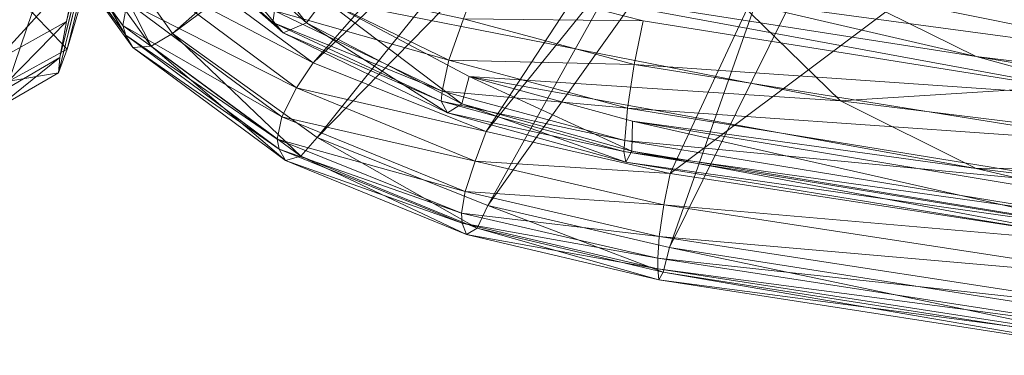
# Model space of a CAD drawing. Header units: inches. Extents: x 813 to 1305, y 19 to 194.
# Tile 42 of 256: x 1163.935 to 1165.786, y 57.867 to 58.498. Entities that reach past the tile are written whole.
import ezdxf

# ---------------------------------------------------------------- set-up
doc = ezdxf.new("R2010")
doc.units = ezdxf.units.IN
doc.header["$MEASUREMENT"] = 0
doc.layers.add('CET color Grey98', color=7, linetype='Continuous', true_color=0xfafafa)
doc.layers.add('CET color Grey99', color=7, linetype='Continuous', true_color=0xfcfcfc)
doc.layers.add('CET Default', color=7, linetype='Continuous')

# ---------------------------------------------------------------- blocks, each defined once
blk = doc.blocks.new('*C286')
at = {"layer": 'CET color Grey98', "linetype": 'Continuous', "lineweight": 0}
for points in [[(6.4598, 21.8455, 41.2397), (6.4666, 21.8593, 41.2999), (7.371, 21.7027, 41.1612), (6.4598, 21.8455, 41.2397)], [(6.4666, 21.8593, 41.2999), (7.3791, 21.7173, 41.2209), (7.371, 21.7027, 41.1612), (6.4666, 21.8593, 41.2999)], [(6.4666, 21.8593, 41.2999), (6.4681, 21.838, 41.3596), (7.3791, 21.7173, 41.2209), (6.4666, 21.8593, 41.2999)], [(6.4491, 21.7997, 41.198), (6.4598, 21.8455, 41.2397), (7.3593, 21.6564, 41.1198), (6.4491, 21.7997, 41.198)], [(6.4598, 21.8455, 41.2397), (7.371, 21.7027, 41.1612), (7.3593, 21.6564, 41.1198), (6.4598, 21.8455, 41.2397)], [(6.4681, 21.838, 41.3596), (6.4678, 21.8177, 41.3934), (7.3811, 21.6966, 41.2805), (6.4681, 21.838, 41.3596)], [(6.4681, 21.838, 41.3596), (7.3811, 21.6966, 41.2805), (7.3791, 21.7173, 41.2209), (6.4681, 21.838, 41.3596)], [(6.4678, 21.8177, 41.3934), (6.466, 21.7762, 41.4424), (7.3809, 21.6767, 41.3144), (6.4678, 21.8177, 41.3934)], [(6.4678, 21.8177, 41.3934), (7.3809, 21.6767, 41.3144), (7.3811, 21.6966, 41.2805), (6.4678, 21.8177, 41.3934)], [(6.828, 20.5817, 40.3444), (5.9841, 20.7303, 40.4087), (6.4491, 21.7997, 41.198), (6.828, 20.5817, 40.3444)], [(7.3593, 21.6564, 41.1198), (6.828, 20.5817, 40.3444), (6.4491, 21.7997, 41.198), (7.3593, 21.6564, 41.1198)], [(6.466, 21.7762, 41.4424), (6.4585, 21.7163, 41.4553), (7.3786, 21.6357, 41.3642), (6.466, 21.7762, 41.4424)], [(6.466, 21.7762, 41.4424), (7.3786, 21.6357, 41.3642), (7.3809, 21.6767, 41.3144), (6.466, 21.7762, 41.4424)], [(6.4585, 21.7163, 41.4553), (6.4474, 21.6567, 41.4336), (7.3699, 21.5764, 41.3783), (6.4585, 21.7163, 41.4553)], [(6.4585, 21.7163, 41.4553), (7.3699, 21.5764, 41.3783), (7.3786, 21.6357, 41.3642), (6.4585, 21.7163, 41.4553)], [(7.371, 21.7027, 41.1612), (7.3791, 21.7173, 41.2209), (7.7208, 21.6202, 41.1153), (7.371, 21.7027, 41.1612)], [(7.3791, 21.7173, 41.2209), (7.3811, 21.6966, 41.2805), (7.7407, 21.6323, 41.1731), (7.3791, 21.7173, 41.2209)], [(7.3791, 21.7173, 41.2209), (7.7407, 21.6323, 41.1731), (7.7208, 21.6202, 41.1153), (7.3791, 21.7173, 41.2209)], [(7.3593, 21.6564, 41.1198), (7.371, 21.7027, 41.1612), (7.7005, 21.5776, 41.0761), (7.3593, 21.6564, 41.1198)], [(7.371, 21.7027, 41.1612), (7.7208, 21.6202, 41.1153), (7.7005, 21.5776, 41.0761), (7.371, 21.7027, 41.1612)], [(7.3811, 21.6966, 41.2805), (7.3809, 21.6767, 41.3144), (7.7487, 21.6109, 41.2318), (7.3811, 21.6966, 41.2805)], [(7.3811, 21.6966, 41.2805), (7.7487, 21.6109, 41.2318), (7.7407, 21.6323, 41.1731), (7.3811, 21.6966, 41.2805)], [(7.3809, 21.6767, 41.3144), (7.3786, 21.6357, 41.3642), (7.7502, 21.5922, 41.2664), (7.3809, 21.6767, 41.3144)], [(7.3809, 21.6767, 41.3144), (7.7502, 21.5922, 41.2664), (7.7487, 21.6109, 41.2318), (7.3809, 21.6767, 41.3144)], [(6.4474, 21.6567, 41.4336), (5.9575, 20.4663, 40.4944), (7.3579, 21.5171, 41.3576), (6.4474, 21.6567, 41.4336)], [(6.4474, 21.6567, 41.4336), (7.3579, 21.5171, 41.3576), (7.3699, 21.5764, 41.3783), (6.4474, 21.6567, 41.4336)], [(6.9699, 20.5519, 40.3284), (6.828, 20.5817, 40.3444), (7.3593, 21.6564, 41.1198), (6.9699, 20.5519, 40.3284)], [(7.7005, 21.5776, 41.0761), (6.9699, 20.5519, 40.3284), (7.3593, 21.6564, 41.1198), (7.7005, 21.5776, 41.0761)], [(7.3786, 21.6357, 41.3642), (7.3699, 21.5764, 41.3783), (7.7433, 21.5512, 41.3167), (7.3786, 21.6357, 41.3642)], [(7.3786, 21.6357, 41.3642), (7.7433, 21.5512, 41.3167), (7.7502, 21.5922, 41.2664), (7.3786, 21.6357, 41.3642)], [(7.7208, 21.6202, 41.1153), (7.7407, 21.6323, 41.1731), (8.0517, 21.4845, 41.0399), (7.7208, 21.6202, 41.1153)], [(7.7407, 21.6323, 41.1731), (7.7487, 21.6109, 41.2318), (8.0809, 21.4931, 41.0949), (7.7407, 21.6323, 41.1731)], [(7.7407, 21.6323, 41.1731), (8.0809, 21.4931, 41.0949), (8.0517, 21.4845, 41.0399), (7.7407, 21.6323, 41.1731)], [(7.7005, 21.5776, 41.0761), (7.7208, 21.6202, 41.1153), (8.0213, 21.4499, 41.005), (7.7005, 21.5776, 41.0761)], [(7.7208, 21.6202, 41.1153), (8.0517, 21.4845, 41.0399), (8.0213, 21.4499, 41.005), (7.7208, 21.6202, 41.1153)], [(7.7487, 21.6109, 41.2318), (8.0925, 21.4713, 41.1523), (8.0809, 21.4931, 41.0949), (7.7487, 21.6109, 41.2318)], [(7.7487, 21.6109, 41.2318), (7.7502, 21.5922, 41.2664), (8.0925, 21.4713, 41.1523), (7.7487, 21.6109, 41.2318)], [(7.1081, 20.5156, 40.2995), (6.9699, 20.5519, 40.3284), (7.7005, 21.5776, 41.0761), (7.1081, 20.5156, 40.2995)], [(8.0213, 21.4499, 41.005), (7.1081, 20.5156, 40.2995), (7.7005, 21.5776, 41.0761), (8.0213, 21.4499, 41.005)], [(7.3699, 21.5764, 41.3783), (7.3579, 21.5171, 41.3576), (7.724, 21.494, 41.3328), (7.3699, 21.5764, 41.3783)], [(7.3699, 21.5764, 41.3783), (7.724, 21.494, 41.3328), (7.7433, 21.5512, 41.3167), (7.3699, 21.5764, 41.3783)], [(7.7502, 21.5922, 41.2664), (7.7433, 21.5512, 41.3167), (8.0964, 21.4531, 41.1872), (7.7502, 21.5922, 41.2664)], [(7.7502, 21.5922, 41.2664), (8.0964, 21.4531, 41.1872), (8.0925, 21.4713, 41.1523), (7.7502, 21.5922, 41.2664)], [(7.7433, 21.5512, 41.3167), (7.724, 21.494, 41.3328), (8.0878, 21.4109, 41.238), (7.7433, 21.5512, 41.3167)], [(7.7433, 21.5512, 41.3167), (8.0878, 21.4109, 41.238), (8.0964, 21.4531, 41.1872), (7.7433, 21.5512, 41.3167)], [(5.9575, 20.4663, 40.4944), (6.7973, 20.317, 40.4282), (7.3579, 21.5171, 41.3576), (5.9575, 20.4663, 40.4944)], [(7.3579, 21.5171, 41.3576), (6.7973, 20.317, 40.4282), (7.7037, 21.4386, 41.3141), (7.3579, 21.5171, 41.3576)], [(7.3579, 21.5171, 41.3576), (7.7037, 21.4386, 41.3141), (7.724, 21.494, 41.3328), (7.3579, 21.5171, 41.3576)], [(7.724, 21.494, 41.3328), (7.7037, 21.4386, 41.3141), (8.0601, 21.3565, 41.2572), (7.724, 21.494, 41.3328)], [(7.724, 21.494, 41.3328), (8.0601, 21.3565, 41.2572), (8.0878, 21.4109, 41.238), (7.724, 21.494, 41.3328)], [(8.0213, 21.4499, 41.005), (8.0517, 21.4845, 41.0399), (8.2928, 21.2541, 40.8964), (8.0213, 21.4499, 41.005)], [(8.0517, 21.4845, 41.0399), (8.0809, 21.4931, 41.0949), (8.3331, 21.2777, 40.9254), (8.0517, 21.4845, 41.0399)], [(8.0517, 21.4845, 41.0399), (8.3331, 21.2777, 40.9254), (8.2928, 21.2541, 40.8964), (8.0517, 21.4845, 41.0399)], [(8.0809, 21.4931, 41.0949), (8.3678, 21.2803, 40.9761), (8.3331, 21.2777, 40.9254), (8.0809, 21.4931, 41.0949)], [(8.0809, 21.4931, 41.0949), (8.0925, 21.4713, 41.1523), (8.3678, 21.2803, 40.9761), (8.0809, 21.4931, 41.0949)], [(8.0925, 21.4713, 41.1523), (8.3809, 21.2572, 41.0315), (8.3678, 21.2803, 40.9761), (8.0925, 21.4713, 41.1523)], [(8.0925, 21.4713, 41.1523), (8.0964, 21.4531, 41.1872), (8.3809, 21.2572, 41.0315), (8.0925, 21.4713, 41.1523)], [(7.2366, 20.4707, 40.2478), (7.1081, 20.5156, 40.2995), (8.0213, 21.4499, 41.005), (7.2366, 20.4707, 40.2478)], [(8.2928, 21.2541, 40.8964), (7.2366, 20.4707, 40.2478), (8.0213, 21.4499, 41.005), (8.2928, 21.2541, 40.8964)], [(8.0964, 21.4531, 41.1872), (8.0878, 21.4109, 41.238), (8.3866, 21.2388, 41.066), (8.0964, 21.4531, 41.1872)], [(8.0964, 21.4531, 41.1872), (8.3866, 21.2388, 41.066), (8.3809, 21.2572, 41.0315), (8.0964, 21.4531, 41.1872)], [(6.7973, 20.317, 40.4282), (6.947, 20.2817, 40.4033), (7.7037, 21.4386, 41.3141), (6.7973, 20.317, 40.4282)], [(7.7037, 21.4386, 41.3141), (6.947, 20.2817, 40.4033), (8.0286, 21.3095, 41.2423), (7.7037, 21.4386, 41.3141)], [(7.7037, 21.4386, 41.3141), (8.0286, 21.3095, 41.2423), (8.0601, 21.3565, 41.2572), (7.7037, 21.4386, 41.3141)], [(6.0846, 21.227, 17.5186), (5.0893, 21.4101, 17.4229), (7.504, 20.7929, 17.8769), (6.0846, 21.227, 17.5186)], [(5.0893, 21.4101, 17.4229), (6.2868, 21.0875, 17.7281), (7.504, 20.7929, 17.8769), (5.0893, 21.4101, 17.4229)], [(8.0878, 21.4109, 41.238), (8.0601, 21.3565, 41.2572), (8.3781, 21.1949, 41.1175), (8.0878, 21.4109, 41.238)], [(8.0878, 21.4109, 41.238), (8.3781, 21.1949, 41.1175), (8.3866, 21.2388, 41.066), (8.0878, 21.4109, 41.238)], [(8.5073, 21.328, 15.9552), (8.5049, 21.299, 16.171), (8.6258, 21.3963, 15.9412), (8.5073, 21.328, 15.9552)], [(8.5049, 21.299, 16.171), (8.6315, 21.3731, 16.1784), (8.6258, 21.3963, 15.9412), (8.5049, 21.299, 16.171)], [(8.5073, 21.328, 15.9552), (8.6258, 21.3963, 15.9412), (8.6006, 21.3435, 15.7113), (8.5073, 21.328, 15.9552)], [(8.5049, 21.299, 16.171), (8.4923, 21.2313, 16.3781), (8.6315, 21.3731, 16.1784), (8.5049, 21.299, 16.171)], [(8.4923, 21.2313, 16.3781), (8.6249, 21.3052, 16.4073), (8.6315, 21.3731, 16.1784), (8.4923, 21.2313, 16.3781)], [(8.0601, 21.3565, 41.2572), (8.0286, 21.3095, 41.2423), (8.3438, 21.1443, 41.1407), (8.0601, 21.3565, 41.2572)], [(8.0601, 21.3565, 41.2572), (8.3438, 21.1443, 41.1407), (8.3781, 21.1949, 41.1175), (8.0601, 21.3565, 41.2572)], [(8.4909, 21.2838, 15.7438), (8.6006, 21.3435, 15.7113), (8.5568, 21.2143, 15.5172), (8.4909, 21.2838, 15.7438)], [(8.4909, 21.2838, 15.7438), (8.5073, 21.328, 15.9552), (8.6006, 21.3435, 15.7113), (8.4909, 21.2838, 15.7438)], [(8.5568, 21.2143, 15.5172), (8.6006, 21.3435, 15.7113), (9.8698, 20.6791, 15.4352), (8.5568, 21.2143, 15.5172)], [(7.9934, 19.2464, 16.919), (8.5073, 21.328, 15.9552), (8.4909, 21.2838, 15.7438), (7.9934, 19.2464, 16.919)], [(7.9934, 19.2464, 16.919), (7.9942, 19.2388, 17.0356), (8.5073, 21.328, 15.9552), (7.9934, 19.2464, 16.919)], [(7.9942, 19.2388, 17.0356), (8.5049, 21.299, 16.171), (8.5073, 21.328, 15.9552), (7.9942, 19.2388, 17.0356)], [(6.947, 20.2817, 40.4033), (7.0926, 20.2427, 40.368), (8.0286, 21.3095, 41.2423), (6.947, 20.2817, 40.4033)], [(8.0286, 21.3095, 41.2423), (7.0926, 20.2427, 40.368), (8.3, 21.1082, 41.1307), (8.0286, 21.3095, 41.2423)], [(7.9942, 19.2388, 17.0356), (7.9904, 19.2126, 17.1499), (8.5049, 21.299, 16.171), (7.9942, 19.2388, 17.0356)], [(7.9904, 19.2126, 17.1499), (8.4923, 21.2313, 16.3781), (8.5049, 21.299, 16.171), (7.9904, 19.2126, 17.1499)], [(8.0286, 21.3095, 41.2423), (8.3, 21.1082, 41.1307), (8.3438, 21.1443, 41.1407), (8.0286, 21.3095, 41.2423)], [(8.4923, 21.2313, 16.3781), (8.473, 21.1384, 16.5748), (8.6249, 21.3052, 16.4073), (8.4923, 21.2313, 16.3781)], [(8.473, 21.1384, 16.5748), (8.6093, 21.2074, 16.6251), (8.6249, 21.3052, 16.4073), (8.473, 21.1384, 16.5748)], [(7.9839, 19.2175, 16.8083), (8.4909, 21.2838, 15.7438), (8.456, 21.1647, 15.5666), (7.9839, 19.2175, 16.8083)], [(7.9839, 19.2175, 16.8083), (7.9934, 19.2464, 16.919), (8.4909, 21.2838, 15.7438), (7.9839, 19.2175, 16.8083)], [(8.3331, 21.2777, 40.9254), (8.3678, 21.2803, 40.9761), (8.5284, 21.0051, 40.775), (8.3331, 21.2777, 40.9254)], [(8.3678, 21.2803, 40.9761), (8.3809, 21.2572, 41.0315), (8.5681, 21.0018, 40.8216), (8.3678, 21.2803, 40.9761)], [(8.3678, 21.2803, 40.9761), (8.5681, 21.0018, 40.8216), (8.5284, 21.0051, 40.775), (8.3678, 21.2803, 40.9761)], [(8.456, 21.1647, 15.5666), (8.4909, 21.2838, 15.7438), (8.5568, 21.2143, 15.5172), (8.456, 21.1647, 15.5666)], [(8.2928, 21.2541, 40.8964), (8.3331, 21.2777, 40.9254), (8.4787, 20.9925, 40.7519), (8.2928, 21.2541, 40.8964)], [(8.3331, 21.2777, 40.9254), (8.5284, 21.0051, 40.775), (8.4787, 20.9925, 40.7519), (8.3331, 21.2777, 40.9254)], [(7.3455, 20.4196, 40.167), (7.2366, 20.4707, 40.2478), (8.2928, 21.2541, 40.8964), (7.3455, 20.4196, 40.167)], [(8.4787, 20.9925, 40.7519), (7.3455, 20.4196, 40.167), (8.2928, 21.2541, 40.8964), (8.4787, 20.9925, 40.7519)], [(8.3809, 21.2572, 41.0315), (8.3866, 21.2388, 41.066), (8.5822, 20.9775, 40.875), (8.3809, 21.2572, 41.0315)], [(8.3809, 21.2572, 41.0315), (8.5822, 20.9775, 40.875), (8.5681, 21.0018, 40.8216), (8.3809, 21.2572, 41.0315)], [(7.9904, 19.2126, 17.1499), (7.9854, 19.1817, 17.2632), (8.4923, 21.2313, 16.3781), (7.9904, 19.2126, 17.1499)], [(7.9854, 19.1817, 17.2632), (8.473, 21.1384, 16.5748), (8.4923, 21.2313, 16.3781), (7.9854, 19.1817, 17.2632)], [(8.3866, 21.2388, 41.066), (8.3781, 21.1949, 41.1175), (8.5881, 20.9569, 40.9082), (8.3866, 21.2388, 41.066)], [(8.3866, 21.2388, 41.066), (8.5881, 20.9569, 40.9082), (8.5822, 20.9775, 40.875), (8.3866, 21.2388, 41.066)]]:
    blk.add_3dface(points, dxfattribs=at)
at = {"layer": 'CET color Grey99', "linetype": 'Continuous', "lineweight": 0}
for points in [[(7.4302, 21.4753, 41.3466), (6.5119, 21.6267, 41.4289), (6.5218, 21.6464, 41.5053), (7.4302, 21.4753, 41.3466)], [(7.4413, 21.4961, 41.4236), (6.5218, 21.6464, 41.5053), (6.525, 21.6257, 41.5827), (7.4413, 21.4961, 41.4236)], [(7.4413, 21.4961, 41.4236), (7.4302, 21.4753, 41.3466), (6.5218, 21.6464, 41.5053), (7.4413, 21.4961, 41.4236)], [(6.0488, 21.5027, 41.312), (5.8268, 21.625, 41.3935), (6.783, 21.5077, 41.3343), (6.0488, 21.5027, 41.312)], [(6.783, 21.5077, 41.3343), (5.8268, 21.625, 41.3935), (6.5108, 21.5711, 41.3715), (6.783, 21.5077, 41.3343)], [(7.4286, 21.4189, 41.2891), (6.5108, 21.5711, 41.3715), (6.5119, 21.6267, 41.4289), (7.4286, 21.4189, 41.2891)], [(7.4302, 21.4753, 41.3466), (7.4286, 21.4189, 41.2891), (6.5119, 21.6267, 41.4289), (7.4302, 21.4753, 41.3466)], [(7.4452, 21.4758, 41.5014), (6.525, 21.6257, 41.5827), (6.5232, 21.6057, 41.6186), (7.4452, 21.4758, 41.5014)], [(7.4452, 21.4758, 41.5014), (7.4413, 21.4961, 41.4236), (6.525, 21.6257, 41.5827), (7.4452, 21.4758, 41.5014)], [(7.4431, 21.4555, 41.5374), (6.5232, 21.6057, 41.6186), (6.5191, 21.544, 41.6795), (7.4431, 21.4555, 41.5374)], [(7.4431, 21.4555, 41.5374), (7.4452, 21.4758, 41.5014), (6.5232, 21.6057, 41.6186), (7.4431, 21.4555, 41.5374)], [(6.783, 21.5077, 41.3343), (6.5108, 21.5711, 41.3715), (7.4286, 21.4189, 41.2891), (6.783, 21.5077, 41.3343)], [(7.4381, 21.3947, 41.5987), (6.5191, 21.544, 41.6795), (6.5082, 21.4599, 41.7016), (7.4381, 21.3947, 41.5987)], [(7.4381, 21.3947, 41.5987), (7.4431, 21.4555, 41.5374), (6.5191, 21.544, 41.6795), (7.4381, 21.3947, 41.5987)], [(7.038, 21.3805, 41.2543), (6.0488, 21.5027, 41.312), (6.783, 21.5077, 41.3343), (7.038, 21.3805, 41.2543)], [(6.2157, 21.3286, 41.1987), (6.0488, 21.5027, 41.312), (7.038, 21.3805, 41.2543), (6.2157, 21.3286, 41.1987)], [(7.038, 21.3805, 41.2543), (6.783, 21.5077, 41.3343), (7.7355, 21.335, 41.2431), (7.038, 21.3805, 41.2543)], [(7.7355, 21.335, 41.2431), (6.783, 21.5077, 41.3343), (7.4286, 21.4189, 41.2891), (7.7355, 21.335, 41.2431)], [(5.8269, 21.4148, 41.6911), (6.783, 21.2976, 41.6318), (5.5722, 21.4993, 41.7447), (5.8269, 21.4148, 41.6911)], [(6.783, 21.2976, 41.6318), (6.4929, 21.3768, 41.6796), (5.5722, 21.4993, 41.7447), (6.783, 21.2976, 41.6318)], [(7.7495, 21.3864, 41.2983), (7.4302, 21.4753, 41.3466), (7.4413, 21.4961, 41.4236), (7.7495, 21.3864, 41.2983)], [(7.7764, 21.4033, 41.3739), (7.4413, 21.4961, 41.4236), (7.4452, 21.4758, 41.5014), (7.7764, 21.4033, 41.3739)], [(7.7764, 21.4033, 41.3739), (7.7495, 21.3864, 41.2983), (7.4413, 21.4961, 41.4236), (7.7764, 21.4033, 41.3739)], [(7.7355, 21.335, 41.2431), (7.4286, 21.4189, 41.2891), (7.4302, 21.4753, 41.3466), (7.7355, 21.335, 41.2431)], [(7.7495, 21.3864, 41.2983), (7.7355, 21.335, 41.2431), (7.4302, 21.4753, 41.3466), (7.7495, 21.3864, 41.2983)], [(7.7881, 21.3815, 41.4511), (7.4452, 21.4758, 41.5014), (7.4431, 21.4555, 41.5374), (7.7881, 21.3815, 41.4511)], [(7.7881, 21.3815, 41.4511), (7.7764, 21.4033, 41.3739), (7.4452, 21.4758, 41.5014), (7.7881, 21.3815, 41.4511)], [(7.4256, 21.3123, 41.6217), (6.5082, 21.4599, 41.7016), (6.4929, 21.3768, 41.6796), (7.4256, 21.3123, 41.6217)], [(7.4256, 21.3123, 41.6217), (7.4381, 21.3947, 41.5987), (6.5082, 21.4599, 41.7016), (7.4256, 21.3123, 41.6217)], [(7.7866, 21.3626, 41.4881), (7.4431, 21.4555, 41.5374), (7.4381, 21.3947, 41.5987), (7.7866, 21.3626, 41.4881)], [(7.7866, 21.3626, 41.4881), (7.7881, 21.3815, 41.4511), (7.4431, 21.4555, 41.5374), (7.7866, 21.3626, 41.4881)], [(6.0489, 21.2926, 41.6095), (7.0381, 21.1704, 41.5519), (5.8269, 21.4148, 41.6911), (6.0489, 21.2926, 41.6095)], [(7.0381, 21.1704, 41.5519), (6.783, 21.2976, 41.6318), (5.8269, 21.4148, 41.6911), (7.0381, 21.1704, 41.5519)], [(7.7739, 21.3039, 41.5501), (7.4381, 21.3947, 41.5987), (7.4256, 21.3123, 41.6217), (7.7739, 21.3039, 41.5501)], [(7.7739, 21.3039, 41.5501), (7.7866, 21.3626, 41.4881), (7.4381, 21.3947, 41.5987), (7.7739, 21.3039, 41.5501)], [(8.0413, 21.2339, 41.2151), (7.7495, 21.3864, 41.2983), (7.7764, 21.4033, 41.3739), (8.0413, 21.2339, 41.2151)], [(8.0853, 21.2526, 41.2924), (7.7764, 21.4033, 41.3739), (7.7881, 21.3815, 41.4511), (8.0853, 21.2526, 41.2924)], [(8.0853, 21.2526, 41.2924), (8.0413, 21.2339, 41.2151), (7.7764, 21.4033, 41.3739), (8.0853, 21.2526, 41.2924)], [(7.2315, 21.1919, 41.1381), (6.2157, 21.3286, 41.1987), (7.038, 21.3805, 41.2543), (7.2315, 21.1919, 41.1381)], [(6.783, 21.2976, 41.6318), (7.7185, 21.1504, 41.5569), (6.4929, 21.3768, 41.6796), (6.783, 21.2976, 41.6318)], [(7.7185, 21.1504, 41.5569), (7.4089, 21.2301, 41.6005), (6.4929, 21.3768, 41.6796), (7.7185, 21.1504, 41.5569)], [(7.4089, 21.2301, 41.6005), (7.4256, 21.3123, 41.6217), (6.4929, 21.3768, 41.6796), (7.4089, 21.2301, 41.6005)], [(7.2315, 21.1919, 41.1381), (7.038, 21.3805, 41.2543), (8.0087, 21.1892, 41.1628), (7.2315, 21.1919, 41.1381)], [(8.0087, 21.1892, 41.1628), (7.038, 21.3805, 41.2543), (7.7355, 21.335, 41.2431), (8.0087, 21.1892, 41.1628)], [(8.0087, 21.1892, 41.1628), (7.7355, 21.335, 41.2431), (7.7495, 21.3864, 41.2983), (8.0087, 21.1892, 41.1628)], [(8.0413, 21.2339, 41.2151), (8.0087, 21.1892, 41.1628), (7.7495, 21.3864, 41.2983), (8.0413, 21.2339, 41.2151)], [(8.1046, 21.2332, 41.3711), (7.7881, 21.3815, 41.4511), (7.7866, 21.3626, 41.4881), (8.1046, 21.2332, 41.3711)], [(8.1046, 21.2332, 41.3711), (8.0853, 21.2526, 41.2924), (7.7881, 21.3815, 41.4511), (8.1046, 21.2332, 41.3711)], [(8.1015, 21.2114, 41.4067), (7.7866, 21.3626, 41.4881), (7.7739, 21.3039, 41.5501), (8.1015, 21.2114, 41.4067)], [(8.1015, 21.2114, 41.4067), (8.1046, 21.2332, 41.3711), (7.7866, 21.3626, 41.4881), (8.1015, 21.2114, 41.4067)], [(6.3154, 21.1122, 41.0622), (6.2157, 21.3286, 41.1987), (7.2315, 21.1919, 41.1381), (6.3154, 21.1122, 41.0622)], [(7.0381, 21.1704, 41.5519), (8.0009, 21.0151, 41.4824), (6.783, 21.2976, 41.6318), (7.0381, 21.1704, 41.5519)], [(8.0009, 21.0151, 41.4824), (7.7185, 21.1504, 41.5569), (6.783, 21.2976, 41.6318), (8.0009, 21.0151, 41.4824)], [(7.7463, 21.2267, 41.5753), (7.4256, 21.3123, 41.6217), (7.4089, 21.2301, 41.6005), (7.7463, 21.2267, 41.5753)], [(7.7463, 21.2267, 41.5753), (7.7739, 21.3039, 41.5501), (7.4256, 21.3123, 41.6217), (7.7463, 21.2267, 41.5753)], [(8.0832, 21.1535, 41.4686), (7.7739, 21.3039, 41.5501), (7.7463, 21.2267, 41.5753), (8.0832, 21.1535, 41.4686)], [(8.0832, 21.1535, 41.4686), (8.1015, 21.2114, 41.4067), (7.7739, 21.3039, 41.5501), (8.0832, 21.1535, 41.4686)], [(6.2157, 21.1185, 41.4962), (7.2315, 20.9817, 41.4357), (6.0489, 21.2926, 41.6095), (6.2157, 21.1185, 41.4962)], [(7.2315, 20.9817, 41.4357), (7.0381, 21.1704, 41.5519), (6.0489, 21.2926, 41.6095), (7.2315, 20.9817, 41.4357)], [(8.2813, 21.0212, 41.099), (8.0413, 21.2339, 41.2151), (8.0853, 21.2526, 41.2924), (8.2813, 21.0212, 41.099)], [(8.3342, 21.0309, 41.1722), (8.0853, 21.2526, 41.2924), (8.1046, 21.2332, 41.3711), (8.3342, 21.0309, 41.1722)], [(8.3342, 21.0309, 41.1722), (8.2813, 21.0212, 41.099), (8.0853, 21.2526, 41.2924), (8.3342, 21.0309, 41.1722)], [(7.7185, 21.1504, 41.5569), (7.7463, 21.2267, 41.5753), (7.4089, 21.2301, 41.6005), (7.7185, 21.1504, 41.5569)], [(8.2315, 20.9911, 41.054), (8.0087, 21.1892, 41.1628), (8.0413, 21.2339, 41.2151), (8.2315, 20.9911, 41.054)], [(8.2813, 21.0212, 41.099), (8.2315, 20.9911, 41.054), (8.0413, 21.2339, 41.2151), (8.2813, 21.0212, 41.099)], [(8.3561, 21.0086, 41.2492), (8.1046, 21.2332, 41.3711), (8.1015, 21.2114, 41.4067), (8.3561, 21.0086, 41.2492)], [(8.3561, 21.0086, 41.2492), (8.3342, 21.0309, 41.1722), (8.1046, 21.2332, 41.3711), (8.3561, 21.0086, 41.2492)]]:
    blk.add_3dface(points, dxfattribs=at)
blk = doc.blocks.new('*C200')
at = {"layer": 'CET Default', "linetype": 'Continuous', "lineweight": 0, "rotation": 179.9999999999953}
blk.add_blockref('*C286', (373.7957, 892.8549), dxfattribs=at)

msp = doc.modelspace()

# ---------------------------------------------------------------- block references
at = {"layer": 'CET Default', "linetype": 'Continuous', "lineweight": 0}
msp.add_blockref('*C200', (798.7199, -813.1289), dxfattribs=at)

doc.saveas('drawing.dxf')
